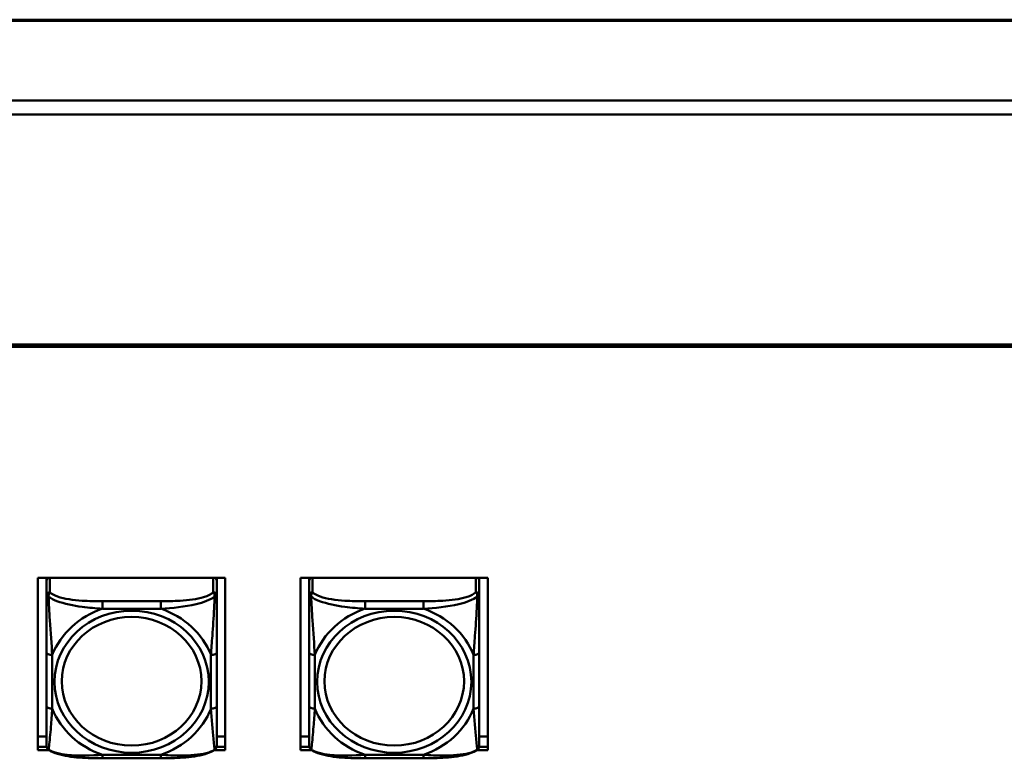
# Model space of a CAD drawing. Header units: inches. Extents: x 0.8 to 72.9, y -7.8 to 49.3.
# Tile 176 of 256: x 44.7 to 48.1, y 24.1 to 26.7. Entities that reach past the tile are written whole.
import ezdxf

# ---------------------------------------------------------------- set-up
doc = ezdxf.new("R2010")
doc.units = ezdxf.units.IN
doc.header["$MEASUREMENT"] = 0
doc.layers.add('Visible Edges(ROSSANSI)', color=7, linetype='Continuous', lineweight=50)
doc.layers.add('Visible Tangent Edges(ROSSANSI)', color=7, linetype='Continuous', lineweight=50)

msp = doc.modelspace()

# ---------------------------------------------------------------- linework, layer by layer
at = {"layer": 'Visible Edges(ROSSANSI)'}
for p, q in [((35.2947, 26.654), (66.8037, 26.654)), ((67.1019, 26.3737), (34.9965, 26.3737)), ((67.1019, 26.325), (34.9965, 26.325)), ((35.8647, 25.5268), (53.2408, 25.5268)), ((53.2298, 25.5184), (35.8747, 25.5184)), ((44.7207, 24.7163), (45.3713, 24.7163)), ((44.7207, 24.1173), (44.7207, 24.7163)), ((44.7507, 24.7163), (44.7507, 24.7124)), ((44.7507, 24.707), (44.7507, 24.7124)), ((44.7507, 24.707), (44.7507, 24.6558)), ((45.3413, 24.7124), (45.3413, 24.7163)), ((45.3413, 24.7124), (45.3413, 24.707)), ((45.3413, 24.6558), (45.3413, 24.707)), ((45.3713, 24.7163), (45.3713, 24.1173)), ((45.6327, 24.7163), (46.2833, 24.7163)), ((45.6327, 24.1173), (45.6327, 24.7163)), ((45.6627, 24.7163), (45.6627, 24.7124)), ((45.6627, 24.707), (45.6627, 24.7124)), ((45.6627, 24.707), (45.6627, 24.6558)), ((46.2533, 24.7124), (46.2533, 24.7163)), ((46.2533, 24.7124), (46.2533, 24.707)), ((46.2533, 24.6558), (46.2533, 24.707)), ((46.2833, 24.7163), (46.2833, 24.1173)), ((44.7507, 24.4562), (44.7507, 24.2699)), ((45.3413, 24.2699), (45.3413, 24.4562)), ((45.6627, 24.4562), (45.6627, 24.2699)), ((46.2533, 24.2699), (46.2533, 24.4562)), ((44.7207, 24.1652), (44.7507, 24.1652)), ((45.3413, 24.1652), (45.3713, 24.1652)), ((45.6327, 24.1652), (45.6627, 24.1652)), ((46.2533, 24.1652), (46.2833, 24.1652)), ((44.7207, 24.1294), (44.7511, 24.1294)), ((44.7512, 24.129), (44.7207, 24.129)), ((44.7603, 24.1173), (44.7207, 24.1173)), ((45.3713, 24.1173), (45.3317, 24.1173)), ((45.3713, 24.129), (45.3408, 24.129)), ((45.3409, 24.1294), (45.3713, 24.1294)), ((45.6327, 24.1294), (45.6631, 24.1294)), ((45.6632, 24.129), (45.6327, 24.129)), ((45.6723, 24.1173), (45.6327, 24.1173)), ((46.2833, 24.1173), (46.2437, 24.1173)), ((46.2833, 24.129), (46.2528, 24.129)), ((46.2529, 24.1294), (46.2833, 24.1294)), ((45.1471, 24.0896), (44.9448, 24.0896)), ((46.0591, 24.0896), (45.8568, 24.0896))]:
    msp.add_line(p, q, dxfattribs=at)
for centre, start, end in [((44.7704, 24.1334), 180, 198.3045), ((45.3216, 24.1334), 341.6955, 0), ((45.6824, 24.1334), 180, 198.3045), ((46.2336, 24.1334), 341.6955, 0)]:
    msp.add_arc(centre, 0.0197, start, end, dxfattribs=at)
for centre, major_axis, start_param, end_param in [((44.7625, 24.707), (-0.0118, 0), 5.245213, 6.283185), ((44.7566, 24.7124), (-0.00591, 0), 5.475433, 6.283185), ((45.3295, 24.707), (0.0118, 0), 0, 1.037972), ((45.3354, 24.7124), (0.00591, 0), 0, 0.807753), ((45.6745, 24.707), (-0.0118, 0), 5.245213, 6.283185), ((45.6686, 24.7124), (-0.00591, 0), 5.475433, 6.283185), ((46.2415, 24.707), (0.0118, 0), 0, 1.037972), ((46.2474, 24.7124), (0.00591, 0), 0, 0.807753)]:
    msp.add_ellipse(centre, major_axis=major_axis, ratio=0.920845, start_param=start_param, end_param=end_param, dxfattribs=at)
for points, knots in [([(44.7507, 24.6558), (44.7507, 24.6434), (44.7507, 24.6258), (44.7507, 24.6072), (44.7507, 24.5786), (44.7507, 24.5483), (44.7507, 24.5198), (44.7507, 24.498), (44.7507, 24.4768), (44.7507, 24.4562)], [-0.7968224, -0.7968224, -0.7968224, -0.7968224, -0.6514613, -0.6514613, -0.6514613, -0.427691, -0.427691, -0.427691, -0.2569517, -0.2569517, -0.2569517, -0.2569517]), ([(45.3413, 24.4562), (45.3413, 24.478), (45.3413, 24.5004), (45.3413, 24.5235), (45.3413, 24.5537), (45.3413, 24.5862), (45.3413, 24.6158), (45.3413, 24.6311), (45.3413, 24.6453), (45.3413, 24.6558)], [0.2569537, 0.2569537, 0.2569537, 0.2569537, 0.4371919, 0.4371919, 0.4371919, 0.6739428, 0.6739428, 0.6739428, 0.7963818, 0.7963818, 0.7963818, 0.7963818]), ([(45.6627, 24.6558), (45.6627, 24.6434), (45.6627, 24.6258), (45.6627, 24.6072), (45.6627, 24.5786), (45.6627, 24.5483), (45.6627, 24.5198), (45.6627, 24.498), (45.6627, 24.4768), (45.6627, 24.4562)], [-0.7968224, -0.7968224, -0.7968224, -0.7968224, -0.6514613, -0.6514613, -0.6514613, -0.427691, -0.427691, -0.427691, -0.2569517, -0.2569517, -0.2569517, -0.2569517]), ([(46.2533, 24.4562), (46.2533, 24.478), (46.2533, 24.5004), (46.2533, 24.5235), (46.2533, 24.5537), (46.2533, 24.5862), (46.2533, 24.6158), (46.2533, 24.6311), (46.2533, 24.6453), (46.2533, 24.6558)], [0.2569537, 0.2569537, 0.2569537, 0.2569537, 0.4371919, 0.4371919, 0.4371919, 0.6739428, 0.6739428, 0.6739428, 0.7963818, 0.7963818, 0.7963818, 0.7963818]), ([(44.7507, 24.2699), (44.7507, 24.2481), (44.7507, 24.2264), (44.7507, 24.2064), (44.7507, 24.1801), (44.7507, 24.1558), (44.7507, 24.1426), (44.7507, 24.1368), (44.7507, 24.1334), (44.7507, 24.1334)], [0.2569537, 0.2569537, 0.2569537, 0.2569537, 0.4371919, 0.4371919, 0.4371919, 0.6739428, 0.6739428, 0.6739428, 0.7768895, 0.7768895, 0.7768895, 0.7768895]), ([(45.3413, 24.1334), (45.3413, 24.1334), (45.3413, 24.1385), (45.3413, 24.1467), (45.3413, 24.1613), (45.3413, 24.1846), (45.3413, 24.2096), (45.3413, 24.2287), (45.3413, 24.2493), (45.3413, 24.2699)], [-0.7772577, -0.7772577, -0.7772577, -0.7772577, -0.6514613, -0.6514613, -0.6514613, -0.427691, -0.427691, -0.427691, -0.2569517, -0.2569517, -0.2569517, -0.2569517]), ([(45.6627, 24.2699), (45.6627, 24.2481), (45.6627, 24.2264), (45.6627, 24.2064), (45.6627, 24.1801), (45.6627, 24.1558), (45.6627, 24.1426), (45.6627, 24.1368), (45.6627, 24.1334), (45.6627, 24.1334)], [0.2569537, 0.2569537, 0.2569537, 0.2569537, 0.4371919, 0.4371919, 0.4371919, 0.6739428, 0.6739428, 0.6739428, 0.7768895, 0.7768895, 0.7768895, 0.7768895]), ([(46.2533, 24.1334), (46.2533, 24.1334), (46.2533, 24.1385), (46.2533, 24.1467), (46.2533, 24.1613), (46.2533, 24.1846), (46.2533, 24.2096), (46.2533, 24.2287), (46.2533, 24.2493), (46.2533, 24.2699)], [-0.7772577, -0.7772577, -0.7772577, -0.7772577, -0.6514613, -0.6514613, -0.6514613, -0.427691, -0.427691, -0.427691, -0.2569517, -0.2569517, -0.2569517, -0.2569517]), ([(44.7577, 24.119), (44.757, 24.1195), (44.7565, 24.12), (44.7554, 24.121), (44.7549, 24.1215), (44.754, 24.1227), (44.7536, 24.1232), (44.7529, 24.1244), (44.7526, 24.125), (44.7521, 24.1261), (44.7519, 24.1267), (44.7517, 24.1272)], [0.00778279, 0.00778279, 0.00778279, 0.00778279, 0.01268581, 0.01268581, 0.01758884, 0.01758884, 0.02249186, 0.02249186, 0.02739489, 0.02739489, 0.03229791, 0.03229791, 0.03229791, 0.03229791]), ([(44.9448, 24.0896), (44.9317, 24.0896), (44.9183, 24.0897), (44.8916, 24.0904), (44.8782, 24.091), (44.8517, 24.0931), (44.8385, 24.0945), (44.8128, 24.0986), (44.8004, 24.1012), (44.7773, 24.1083), (44.7668, 24.1126), (44.7577, 24.119)], [0.2569517, 0.2569517, 0.2569517, 0.2569517, 0.3566171, 0.3566171, 0.4562825, 0.4562825, 0.5559479, 0.5559479, 0.6556133, 0.6556133, 0.7552787, 0.7552787, 0.7552787, 0.7552787]), ([(45.3343, 24.119), (45.327, 24.1139), (45.3186, 24.1101), (45.2983, 24.1029), (45.2862, 24.1), (45.2608, 24.0955), (45.2476, 24.0938), (45.2212, 24.0915), (45.2079, 24.0908), (45.1812, 24.0898), (45.1678, 24.0896), (45.1521, 24.0896), (45.1496, 24.0896), (45.1471, 24.0896)], [-0.7548595, -0.7548595, -0.7548595, -0.7548595, -0.6739618, -0.6739618, -0.5743807, -0.5743807, -0.4747996, -0.4747996, -0.3752184, -0.3752184, -0.2756373, -0.2756373, -0.2569537, -0.2569537, -0.2569537, -0.2569537]), ([(45.3343, 24.119), (45.3349, 24.1195), (45.3355, 24.12), (45.3366, 24.121), (45.3371, 24.1215), (45.338, 24.1227), (45.3384, 24.1232), (45.3391, 24.1244), (45.3394, 24.125), (45.3399, 24.1261), (45.3401, 24.1267), (45.3403, 24.1272)], [0.00778279, 0.00778279, 0.00778279, 0.00778279, 0.01268581, 0.01268581, 0.01758884, 0.01758884, 0.02249186, 0.02249186, 0.02739489, 0.02739489, 0.03229791, 0.03229791, 0.03229791, 0.03229791]), ([(45.6697, 24.119), (45.669, 24.1195), (45.6685, 24.12), (45.6674, 24.121), (45.6669, 24.1215), (45.666, 24.1227), (45.6656, 24.1232), (45.6649, 24.1244), (45.6646, 24.125), (45.6641, 24.1261), (45.6639, 24.1267), (45.6637, 24.1272)], [0.00778279, 0.00778279, 0.00778279, 0.00778279, 0.01268581, 0.01268581, 0.01758884, 0.01758884, 0.02249186, 0.02249186, 0.02739489, 0.02739489, 0.03229791, 0.03229791, 0.03229791, 0.03229791]), ([(45.8568, 24.0896), (45.8437, 24.0896), (45.8303, 24.0897), (45.8036, 24.0904), (45.7902, 24.091), (45.7637, 24.0931), (45.7505, 24.0945), (45.7248, 24.0986), (45.7124, 24.1012), (45.6893, 24.1083), (45.6788, 24.1126), (45.6697, 24.119)], [0.2569517, 0.2569517, 0.2569517, 0.2569517, 0.3566171, 0.3566171, 0.4562825, 0.4562825, 0.5559479, 0.5559479, 0.6556133, 0.6556133, 0.7552787, 0.7552787, 0.7552787, 0.7552787]), ([(46.2463, 24.119), (46.239, 24.1139), (46.2306, 24.1101), (46.2103, 24.1029), (46.1982, 24.1), (46.1728, 24.0955), (46.1596, 24.0938), (46.1332, 24.0915), (46.1199, 24.0908), (46.0932, 24.0898), (46.0798, 24.0896), (46.0641, 24.0896), (46.0616, 24.0896), (46.0591, 24.0896)], [-0.7548595, -0.7548595, -0.7548595, -0.7548595, -0.6739618, -0.6739618, -0.5743807, -0.5743807, -0.4747996, -0.4747996, -0.3752184, -0.3752184, -0.2756373, -0.2756373, -0.2569537, -0.2569537, -0.2569537, -0.2569537]), ([(46.2463, 24.119), (46.2469, 24.1195), (46.2475, 24.12), (46.2486, 24.121), (46.2491, 24.1215), (46.25, 24.1227), (46.2504, 24.1232), (46.2511, 24.1244), (46.2514, 24.125), (46.2519, 24.1261), (46.2521, 24.1267), (46.2523, 24.1272)], [0.00778279, 0.00778279, 0.00778279, 0.00778279, 0.01268581, 0.01268581, 0.01758884, 0.01758884, 0.02249186, 0.02249186, 0.02739489, 0.02739489, 0.03229791, 0.03229791, 0.03229791, 0.03229791])]:
    msp.add_open_spline(points, degree=3, knots=knots, dxfattribs=at)
at = {"layer": 'Visible Tangent Edges(ROSSANSI)'}
for p, q in [((35.2947, 26.6503), (66.8037, 26.6503)), ((44.7625, 24.6667), (44.7625, 24.7163)), ((45.3295, 24.7163), (45.3295, 24.6667)), ((45.6745, 24.6667), (45.6745, 24.7163)), ((46.2415, 24.7163), (46.2415, 24.6667)), ((44.9448, 24.6349), (44.9448, 24.6091)), ((45.1471, 24.6349), (44.9448, 24.6349)), ((45.1471, 24.6349), (45.1471, 24.6091)), ((45.8568, 24.6349), (45.8568, 24.6091)), ((46.0591, 24.6349), (45.8568, 24.6349)), ((46.0591, 24.6349), (46.0591, 24.6091)), ((44.9448, 24.6091), (45.1471, 24.6091)), ((45.8568, 24.6091), (46.0591, 24.6091)), ((44.7704, 24.2622), (44.7704, 24.4485)), ((45.3216, 24.4485), (45.3216, 24.2622)), ((45.6824, 24.2622), (45.6824, 24.4485)), ((46.2336, 24.4485), (46.2336, 24.2622)), ((45.1471, 24.1016), (44.9448, 24.1016)), ((44.9448, 24.0896), (44.9448, 24.1016)), ((45.1471, 24.0896), (45.1471, 24.1016)), ((46.0591, 24.1016), (45.8568, 24.1016)), ((45.8568, 24.0896), (45.8568, 24.1016)), ((46.0591, 24.0896), (46.0591, 24.1016))]:
    msp.add_line(p, q, dxfattribs=at)
for centre, major_axis, ratio, start_param, end_param in [((44.7625, 24.6558), (-0.0118, 0), 0.920845, 4.712389, 6.283185), ((45.3295, 24.6558), (0.0118, 0), 0.920845, 0, 1.570796), ((45.6745, 24.6558), (-0.0118, 0), 0.920845, 4.712389, 6.283185), ((46.2415, 24.6558), (0.0118, 0), 0.920845, 0, 1.570796), ((45.046, 24.3554), (-0.2936, 0), 0.920845, 5.064156, 5.931419), ((45.046, 24.3554), (0.2936, 0), 0.920845, 0.351767, 1.21903), ((45.958, 24.3554), (-0.2936, 0), 0.920845, 5.064156, 5.931419), ((45.958, 24.3554), (0.2936, 0), 0.920845, 0.351767, 1.21903), ((44.7704, 24.4562), (-0.0197, 0), 0.389928, 0, 1.570796), ((45.3216, 24.4562), (0.0197, 0), 0.389928, 4.712389, 6.283185), ((45.6824, 24.4562), (-0.0197, 0), 0.389928, 0, 1.570796), ((46.2336, 24.4562), (0.0197, 0), 0.389928, 4.712389, 6.283185), ((44.7704, 24.2699), (-0.0197, 0), 0.389928, 0, 1.570796), ((45.046, 24.3554), (-0.2936, 0), 0.920845, 0.351767, 1.21903), ((45.046, 24.3554), (0.2936, 0), 0.920845, 5.064156, 5.931419), ((45.3216, 24.2699), (0.0197, 0), 0.389928, 4.712389, 6.283185), ((45.6824, 24.2699), (-0.0197, 0), 0.389928, 0, 1.570796), ((45.958, 24.3554), (-0.2936, 0), 0.920845, 0.351767, 1.21903), ((45.958, 24.3554), (0.2936, 0), 0.920845, 5.064156, 5.931419), ((46.2336, 24.2699), (0.0197, 0), 0.389928, 4.712389, 6.283185)]:
    msp.add_ellipse(centre, major_axis=major_axis, ratio=ratio, start_param=start_param, end_param=end_param, dxfattribs=at)
for centre, major_axis in [((45.046, 24.3554), (-0.2678, 0)), ((45.958, 24.3554), (-0.2678, 0)), ((45.046, 24.357), (-0.2424, 0)), ((45.958, 24.357), (-0.2424, 0))]:
    msp.add_ellipse(centre, major_axis=major_axis, ratio=0.920845, dxfattribs=at)
for points, knots in [([(44.7507, 24.6558), (44.7507, 24.6558), (44.7508, 24.6557), (44.751, 24.6554), (44.7512, 24.6552), (44.7516, 24.6549), (44.7518, 24.6548), (44.7521, 24.6545), (44.7522, 24.6544), (44.7526, 24.6541), (44.7529, 24.6539), (44.7539, 24.6532), (44.7545, 24.6527), (44.756, 24.6517), (44.7567, 24.6512), (44.7576, 24.6506)], [-0.0532704, -0.0532704, -0.0532704, -0.0532704, -0.04377373, -0.04377373, -0.03521335, -0.03521335, -0.02986312, -0.02986312, -0.02651922, -0.02651922, -0.01983142, -0.01983142, -0.00913095, -0.00913095, 0.00023197, 0.00023197, 0.00023197, 0.00023197]), ([(44.7576, 24.6506), (44.7576, 24.6519), (44.7576, 24.6532), (44.7578, 24.6558), (44.758, 24.657), (44.7585, 24.659), (44.7587, 24.6597), (44.759, 24.6607), (44.7591, 24.661), (44.7594, 24.6618), (44.7596, 24.6623), (44.7602, 24.6635), (44.7606, 24.6642), (44.7615, 24.6655), (44.762, 24.6661), (44.7625, 24.6667)], [-0.00023197, -0.00023197, -0.00023197, -0.00023197, 0.00913095, 0.00913095, 0.01983142, 0.01983142, 0.02651922, 0.02651922, 0.02986312, 0.02986312, 0.03521335, 0.03521335, 0.04377373, 0.04377373, 0.0532704, 0.0532704, 0.0532704, 0.0532704]), ([(44.9448, 24.6349), (44.9212, 24.6349), (44.8972, 24.6353), (44.8738, 24.6368), (44.8431, 24.6388), (44.8123, 24.6429), (44.789, 24.6511), (44.777, 24.6553), (44.7674, 24.6607), (44.7625, 24.6667)], [0.2569537, 0.2569537, 0.2569537, 0.2569537, 0.4371919, 0.4371919, 0.4371919, 0.6739428, 0.6739428, 0.6739428, 0.7963818, 0.7963818, 0.7963818, 0.7963818]), ([(45.3295, 24.6667), (45.3237, 24.6596), (45.3112, 24.6534), (45.296, 24.6489), (45.2726, 24.6418), (45.2435, 24.6383), (45.2144, 24.6366), (45.1922, 24.6353), (45.1696, 24.6349), (45.1471, 24.6349)], [-0.7968224, -0.7968224, -0.7968224, -0.7968224, -0.6514613, -0.6514613, -0.6514613, -0.427691, -0.427691, -0.427691, -0.2569517, -0.2569517, -0.2569517, -0.2569517]), ([(45.3295, 24.6667), (45.33, 24.6661), (45.3305, 24.6655), (45.3314, 24.6642), (45.3318, 24.6635), (45.3323, 24.6623), (45.3326, 24.6618), (45.3329, 24.661), (45.333, 24.6607), (45.3333, 24.6597), (45.3335, 24.659), (45.334, 24.657), (45.3342, 24.6558), (45.3344, 24.6532), (45.3344, 24.6519), (45.3344, 24.6506)], [-0.0532704, -0.0532704, -0.0532704, -0.0532704, -0.04377373, -0.04377373, -0.03521335, -0.03521335, -0.02986312, -0.02986312, -0.02651922, -0.02651922, -0.01983142, -0.01983142, -0.00913095, -0.00913095, 0.00023197, 0.00023197, 0.00023197, 0.00023197]), ([(45.3344, 24.6506), (45.3353, 24.6512), (45.336, 24.6517), (45.3375, 24.6527), (45.3381, 24.6532), (45.339, 24.6539), (45.3394, 24.6541), (45.3398, 24.6544), (45.3399, 24.6545), (45.3402, 24.6548), (45.3404, 24.6549), (45.3408, 24.6552), (45.3409, 24.6554), (45.3412, 24.6557), (45.3413, 24.6558), (45.3413, 24.6558)], [-0.00023197, -0.00023197, -0.00023197, -0.00023197, 0.00913095, 0.00913095, 0.01983142, 0.01983142, 0.02651922, 0.02651922, 0.02986312, 0.02986312, 0.03521335, 0.03521335, 0.04377373, 0.04377373, 0.0532704, 0.0532704, 0.0532704, 0.0532704]), ([(45.6627, 24.6558), (45.6627, 24.6558), (45.6628, 24.6557), (45.663, 24.6554), (45.6632, 24.6552), (45.6636, 24.6549), (45.6638, 24.6548), (45.6641, 24.6545), (45.6642, 24.6544), (45.6646, 24.6541), (45.6649, 24.6539), (45.6659, 24.6532), (45.6665, 24.6527), (45.668, 24.6517), (45.6687, 24.6512), (45.6696, 24.6506)], [-0.0532704, -0.0532704, -0.0532704, -0.0532704, -0.04377373, -0.04377373, -0.03521335, -0.03521335, -0.02986312, -0.02986312, -0.02651922, -0.02651922, -0.01983142, -0.01983142, -0.00913095, -0.00913095, 0.00023197, 0.00023197, 0.00023197, 0.00023197]), ([(45.6696, 24.6506), (45.6696, 24.6519), (45.6696, 24.6532), (45.6698, 24.6558), (45.67, 24.657), (45.6705, 24.659), (45.6707, 24.6597), (45.671, 24.6607), (45.6711, 24.661), (45.6714, 24.6618), (45.6716, 24.6623), (45.6722, 24.6635), (45.6726, 24.6642), (45.6735, 24.6655), (45.674, 24.6661), (45.6745, 24.6667)], [-0.00023197, -0.00023197, -0.00023197, -0.00023197, 0.00913095, 0.00913095, 0.01983142, 0.01983142, 0.02651922, 0.02651922, 0.02986312, 0.02986312, 0.03521335, 0.03521335, 0.04377373, 0.04377373, 0.0532704, 0.0532704, 0.0532704, 0.0532704]), ([(45.8568, 24.6349), (45.8332, 24.6349), (45.8092, 24.6353), (45.7858, 24.6368), (45.7551, 24.6388), (45.7243, 24.6429), (45.701, 24.6511), (45.689, 24.6553), (45.6794, 24.6607), (45.6745, 24.6667)], [0.2569537, 0.2569537, 0.2569537, 0.2569537, 0.4371919, 0.4371919, 0.4371919, 0.6739428, 0.6739428, 0.6739428, 0.7963818, 0.7963818, 0.7963818, 0.7963818]), ([(46.2415, 24.6667), (46.2357, 24.6596), (46.2232, 24.6534), (46.208, 24.6489), (46.1846, 24.6418), (46.1555, 24.6383), (46.1264, 24.6366), (46.1042, 24.6353), (46.0816, 24.6349), (46.0591, 24.6349)], [-0.7968224, -0.7968224, -0.7968224, -0.7968224, -0.6514613, -0.6514613, -0.6514613, -0.427691, -0.427691, -0.427691, -0.2569517, -0.2569517, -0.2569517, -0.2569517]), ([(46.2415, 24.6667), (46.242, 24.6661), (46.2425, 24.6655), (46.2434, 24.6642), (46.2438, 24.6635), (46.2443, 24.6623), (46.2446, 24.6618), (46.2449, 24.661), (46.245, 24.6607), (46.2453, 24.6597), (46.2455, 24.659), (46.246, 24.657), (46.2462, 24.6558), (46.2464, 24.6532), (46.2464, 24.6519), (46.2464, 24.6506)], [-0.0532704, -0.0532704, -0.0532704, -0.0532704, -0.04377373, -0.04377373, -0.03521335, -0.03521335, -0.02986312, -0.02986312, -0.02651922, -0.02651922, -0.01983142, -0.01983142, -0.00913095, -0.00913095, 0.00023197, 0.00023197, 0.00023197, 0.00023197]), ([(46.2464, 24.6506), (46.2473, 24.6512), (46.248, 24.6517), (46.2495, 24.6527), (46.2501, 24.6532), (46.251, 24.6539), (46.2514, 24.6541), (46.2518, 24.6544), (46.2519, 24.6545), (46.2522, 24.6548), (46.2524, 24.6549), (46.2528, 24.6552), (46.2529, 24.6554), (46.2532, 24.6557), (46.2533, 24.6558), (46.2533, 24.6558)], [-0.00023197, -0.00023197, -0.00023197, -0.00023197, 0.00913095, 0.00913095, 0.01983142, 0.01983142, 0.02651922, 0.02651922, 0.02986312, 0.02986312, 0.03521335, 0.03521335, 0.04377373, 0.04377373, 0.0532704, 0.0532704, 0.0532704, 0.0532704]), ([(44.7576, 24.6506), (44.7652, 24.6451), (44.7752, 24.6399), (44.8123, 24.6258), (44.844, 24.6195), (44.8982, 24.6123), (44.9215, 24.6103), (44.9448, 24.6091)], [-0.7478145, -0.7478145, -0.7478145, -0.7478145, -0.6493253, -0.6493253, -0.427691, -0.427691, -0.2569537, -0.2569537, -0.2569537, -0.2569537]), ([(44.7704, 24.4485), (44.768, 24.4857), (44.7647, 24.5258), (44.7601, 24.5977), (44.7585, 24.6273), (44.7576, 24.6506)], [0.2569517, 0.2569517, 0.2569517, 0.2569517, 0.5559983, 0.5559983, 0.7482818, 0.7482818, 0.7482818, 0.7482818]), ([(45.1471, 24.6091), (45.1876, 24.6113), (45.23, 24.6154), (45.2956, 24.631), (45.3201, 24.6397), (45.3344, 24.6506)], [0.2569517, 0.2569517, 0.2569517, 0.2569517, 0.5559983, 0.5559983, 0.7482818, 0.7482818, 0.7482818, 0.7482818]), ([(45.3344, 24.6506), (45.3339, 24.6385), (45.3333, 24.6246), (45.3308, 24.5788), (45.3285, 24.5454), (45.3246, 24.4918), (45.323, 24.4699), (45.3216, 24.4485)], [-0.7478145, -0.7478145, -0.7478145, -0.7478145, -0.6493253, -0.6493253, -0.427691, -0.427691, -0.2569537, -0.2569537, -0.2569537, -0.2569537]), ([(45.6696, 24.6506), (45.6772, 24.6451), (45.6872, 24.6399), (45.7243, 24.6258), (45.756, 24.6195), (45.8102, 24.6123), (45.8335, 24.6103), (45.8568, 24.6091)], [-0.7478145, -0.7478145, -0.7478145, -0.7478145, -0.6493253, -0.6493253, -0.427691, -0.427691, -0.2569537, -0.2569537, -0.2569537, -0.2569537]), ([(45.6824, 24.4485), (45.68, 24.4857), (45.6767, 24.5258), (45.6721, 24.5977), (45.6705, 24.6273), (45.6696, 24.6506)], [0.2569517, 0.2569517, 0.2569517, 0.2569517, 0.5559983, 0.5559983, 0.7482818, 0.7482818, 0.7482818, 0.7482818]), ([(46.0591, 24.6091), (46.0996, 24.6113), (46.142, 24.6154), (46.2076, 24.631), (46.2321, 24.6397), (46.2464, 24.6506)], [0.2569517, 0.2569517, 0.2569517, 0.2569517, 0.5559983, 0.5559983, 0.7482818, 0.7482818, 0.7482818, 0.7482818]), ([(46.2464, 24.6506), (46.2459, 24.6385), (46.2453, 24.6246), (46.2428, 24.5788), (46.2405, 24.5454), (46.2366, 24.4918), (46.235, 24.4699), (46.2336, 24.4485)], [-0.7478145, -0.7478145, -0.7478145, -0.7478145, -0.6493253, -0.6493253, -0.427691, -0.427691, -0.2569537, -0.2569537, -0.2569537, -0.2569537]), ([(44.7576, 24.1194), (44.7581, 24.1214), (44.7587, 24.126), (44.7612, 24.1483), (44.7635, 24.1734), (44.7674, 24.2197), (44.769, 24.2406), (44.7704, 24.2622)], [-0.7478145, -0.7478145, -0.7478145, -0.7478145, -0.6493253, -0.6493253, -0.427691, -0.427691, -0.2569537, -0.2569537, -0.2569537, -0.2569537]), ([(45.3216, 24.2622), (45.324, 24.2249), (45.3273, 24.187), (45.3319, 24.1379), (45.3335, 24.1226), (45.3344, 24.1194)], [0.2569517, 0.2569517, 0.2569517, 0.2569517, 0.5559983, 0.5559983, 0.7482818, 0.7482818, 0.7482818, 0.7482818]), ([(45.6696, 24.1194), (45.6701, 24.1214), (45.6707, 24.126), (45.6732, 24.1483), (45.6755, 24.1734), (45.6794, 24.2197), (45.681, 24.2406), (45.6824, 24.2622)], [-0.7478145, -0.7478145, -0.7478145, -0.7478145, -0.6493253, -0.6493253, -0.427691, -0.427691, -0.2569537, -0.2569537, -0.2569537, -0.2569537]), ([(46.2336, 24.2622), (46.236, 24.2249), (46.2393, 24.187), (46.2439, 24.1379), (46.2455, 24.1226), (46.2464, 24.1194)], [0.2569517, 0.2569517, 0.2569517, 0.2569517, 0.5559983, 0.5559983, 0.7482818, 0.7482818, 0.7482818, 0.7482818]), ([(44.7576, 24.1194), (44.7567, 24.1199), (44.756, 24.1206), (44.7545, 24.122), (44.7539, 24.1229), (44.7529, 24.1244), (44.7526, 24.125), (44.7522, 24.1259), (44.7521, 24.1262), (44.7519, 24.1267), (44.7518, 24.127), (44.7517, 24.1272)], [-0.00023197, -0.00023197, -0.00023197, -0.00023197, 0.00913095, 0.00913095, 0.01983142, 0.01983142, 0.02651922, 0.02651922, 0.02986312, 0.02986312, 0.03229791, 0.03229791, 0.03229791, 0.03229791]), ([(44.9448, 24.1016), (44.9044, 24.0993), (44.862, 24.0974), (44.7964, 24.1045), (44.7719, 24.1102), (44.7576, 24.1194)], [0.2569517, 0.2569517, 0.2569517, 0.2569517, 0.5559983, 0.5559983, 0.7482818, 0.7482818, 0.7482818, 0.7482818]), ([(45.3344, 24.1194), (45.3268, 24.1148), (45.3168, 24.1108), (45.2797, 24.1013), (45.248, 24.0992), (45.1937, 24.0992), (45.1705, 24.1002), (45.1471, 24.1016)], [-0.7478145, -0.7478145, -0.7478145, -0.7478145, -0.6493253, -0.6493253, -0.427691, -0.427691, -0.2569537, -0.2569537, -0.2569537, -0.2569537]), ([(45.3403, 24.1272), (45.3402, 24.127), (45.3401, 24.1267), (45.3399, 24.1262), (45.3398, 24.1259), (45.3394, 24.125), (45.339, 24.1244), (45.3381, 24.1229), (45.3375, 24.122), (45.336, 24.1206), (45.3353, 24.1199), (45.3344, 24.1194)], [-0.03229791, -0.03229791, -0.03229791, -0.03229791, -0.02986312, -0.02986312, -0.02651922, -0.02651922, -0.01983142, -0.01983142, -0.00913095, -0.00913095, 0.00023197, 0.00023197, 0.00023197, 0.00023197]), ([(45.6696, 24.1194), (45.6687, 24.1199), (45.668, 24.1206), (45.6665, 24.122), (45.6659, 24.1229), (45.6649, 24.1244), (45.6646, 24.125), (45.6642, 24.1259), (45.6641, 24.1262), (45.6639, 24.1267), (45.6638, 24.127), (45.6637, 24.1272)], [-0.00023197, -0.00023197, -0.00023197, -0.00023197, 0.00913095, 0.00913095, 0.01983142, 0.01983142, 0.02651922, 0.02651922, 0.02986312, 0.02986312, 0.03229791, 0.03229791, 0.03229791, 0.03229791]), ([(45.8568, 24.1016), (45.8164, 24.0993), (45.774, 24.0974), (45.7084, 24.1045), (45.6839, 24.1102), (45.6696, 24.1194)], [0.2569517, 0.2569517, 0.2569517, 0.2569517, 0.5559983, 0.5559983, 0.7482818, 0.7482818, 0.7482818, 0.7482818]), ([(46.2464, 24.1194), (46.2388, 24.1148), (46.2288, 24.1108), (46.1917, 24.1013), (46.16, 24.0992), (46.1057, 24.0992), (46.0825, 24.1002), (46.0591, 24.1016)], [-0.7478145, -0.7478145, -0.7478145, -0.7478145, -0.6493253, -0.6493253, -0.427691, -0.427691, -0.2569537, -0.2569537, -0.2569537, -0.2569537]), ([(46.2523, 24.1272), (46.2522, 24.127), (46.2521, 24.1267), (46.2519, 24.1262), (46.2518, 24.1259), (46.2514, 24.125), (46.251, 24.1244), (46.2501, 24.1229), (46.2495, 24.122), (46.248, 24.1206), (46.2473, 24.1199), (46.2464, 24.1194)], [-0.03229791, -0.03229791, -0.03229791, -0.03229791, -0.02986312, -0.02986312, -0.02651922, -0.02651922, -0.01983142, -0.01983142, -0.00913095, -0.00913095, 0.00023197, 0.00023197, 0.00023197, 0.00023197])]:
    msp.add_open_spline(points, degree=3, knots=knots, dxfattribs=at)
for points in [[(44.7577, 24.119), (44.7576, 24.1191), (44.7576, 24.1192), (44.7576, 24.1194)], [(45.3344, 24.1194), (45.3344, 24.1192), (45.3344, 24.1191), (45.3343, 24.119)], [(45.6697, 24.119), (45.6696, 24.1191), (45.6696, 24.1192), (45.6696, 24.1194)], [(46.2464, 24.1194), (46.2464, 24.1192), (46.2464, 24.1191), (46.2463, 24.119)]]:
    msp.add_open_spline(points, degree=3, dxfattribs=at)

doc.saveas('drawing.dxf')
